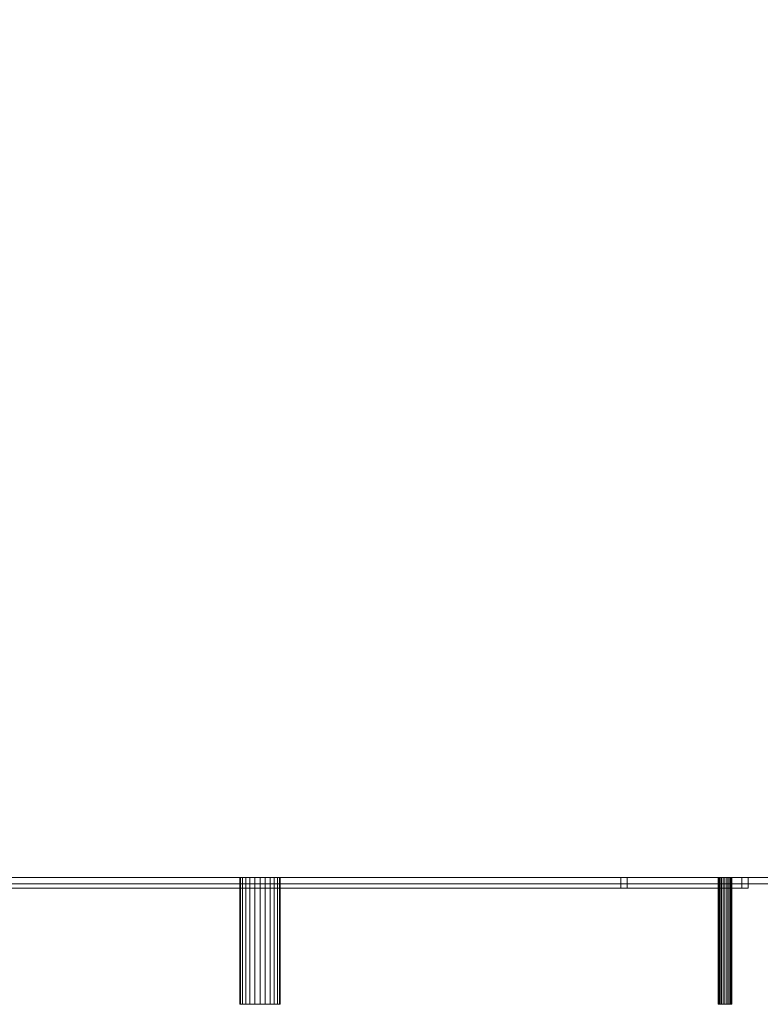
# Model space of a CAD drawing. Header units: millimetres. Extents: x -1020 to 1020, y -584 to 456.
# Tile 11 of 17: x 446 to 797, y -476 to -10. Entities that reach past the tile are written whole.
import ezdxf

# ---------------------------------------------------------------- set-up
doc = ezdxf.new("R2010")
doc.units = ezdxf.units.MM

# ---------------------------------------------------------------- blocks, each defined once
blk = doc.blocks.new('RSen_57_ME_FB_ventilation - heat reclaim_ humidification and air processing_daikin - vkm50gbmv1 - heat reclaim ventilation_ humidification and air processing_daikin_lxwxh 2038x832x387 mm-2918248-3D view')
at = {"lineweight": 18}
mesh = blk.add_polyface(dxfattribs=at)
corners = [(560, 476, 418.05), (562.47, 476, 417.72), (564.78, 476, 416.77), (566.75, 476, 415.25), (568.27, 476, 413.27), (569.22, 476, 410.97), (569.55, 476, 408.5), (569.22, 476, 406.03), (568.27, 476, 403.72), (566.75, 476, 401.75), (564.78, 476, 400.23), (562.47, 476, 399.28), (560, 476, 398.95), (557.53, 476, 399.28), (555.23, 476, 400.23), (553.25, 476, 401.75), (551.73, 476, 403.72), (550.78, 476, 406.03), (550.45, 476, 408.5), (550.78, 476, 410.97), (551.73, 476, 413.27), (553.25, 476, 415.25), (555.23, 476, 416.77), (557.53, 476, 417.72)]
mesh.append_faces([[corners[k] for k in face] for face in [(11, 9, 10), (17, 15, 16)]], dxfattribs={"vtx0": -1})
mesh.append_faces([[corners[k] for k in face] for face in [(7, 11, 3, 4), (11, 0, 2, 3)]], dxfattribs={"vtx0": -1, "vtx1": -1, "vtx3": -1})
mesh.append_faces([[corners[k] for k in face] for face in [(13, 17, 18, 23), (13, 23, 0, 11)]], dxfattribs={"vtx0": -1, "vtx2": -1, "vtx3": -1})
mesh.append_faces([[corners[k] for k in face] for face in [(17, 13, 14, 15)]], dxfattribs={"vtx0": -1, "vtx3": -1})
mesh.append_faces([[corners[k] for k in face] for face in [(19, 20, 23, 18)]], dxfattribs={"vtx1": -1, "vtx2": -1})
mesh.append_faces([[corners[k] for k in face] for face in [(0, 1, 2), (11, 12, 13), (21, 22, 23, 20)]], dxfattribs={"vtx2": -1})
mesh.append_faces([[corners[k] for k in face] for face in [(7, 8, 9, 11)]], dxfattribs={"vtx2": -1, "vtx3": -1})
mesh.append_faces([[corners[k] for k in face] for face in [(4, 5, 6, 7)]], dxfattribs={"vtx3": -1})
mesh = blk.add_polyface(dxfattribs=at)
corners = [(560, 476, 418.05), (557.53, 476, 417.72), (555.23, 476, 416.77), (553.25, 476, 415.25), (551.73, 476, 413.27), (550.78, 476, 410.97), (550.45, 476, 408.5), (550.78, 476, 406.03), (551.73, 476, 403.72), (553.25, 476, 401.75), (555.23, 476, 400.23), (557.53, 476, 399.28), (560, 476, 398.95), (560, 416, 398.95), (557.53, 416, 399.28), (555.23, 416, 400.23), (553.25, 416, 401.75), (551.73, 416, 403.72), (550.78, 416, 406.03), (550.45, 416, 408.5), (550.78, 416, 410.97), (551.73, 416, 413.27), (553.25, 416, 415.25), (555.23, 416, 416.77), (557.53, 416, 417.72), (560, 416, 418.05)]
mesh.append_faces([[corners[k] for k in face] for face in [(13, 14, 11, 12), (0, 1, 24, 25)]], dxfattribs={"vtx1": -1})
mesh.append_faces([[corners[k] for k in face] for face in [(14, 15, 10, 11), (16, 17, 8, 9), (15, 16, 9, 10), (17, 18, 7, 8), (6, 7, 18, 19), (19, 20, 5, 6), (20, 21, 4, 5), (22, 23, 2, 3), (21, 22, 3, 4), (23, 24, 1, 2)]], dxfattribs={"vtx1": -1, "vtx3": -1})
mesh = blk.add_polyface(dxfattribs=at)
corners = [(560, 476, 398.95), (562.47, 476, 399.28), (564.78, 476, 400.23), (566.75, 476, 401.75), (568.27, 476, 403.72), (569.22, 476, 406.03), (569.55, 476, 408.5), (569.22, 476, 410.97), (568.27, 476, 413.27), (566.75, 476, 415.25), (564.78, 476, 416.77), (562.47, 476, 417.72), (560, 476, 418.05), (560, 416, 418.05), (562.47, 416, 417.72), (564.78, 416, 416.77), (566.75, 416, 415.25), (568.27, 416, 413.27), (569.22, 416, 410.97), (569.55, 416, 408.5), (569.22, 416, 406.03), (568.27, 416, 403.72), (566.75, 416, 401.75), (564.78, 416, 400.23), (562.47, 416, 399.28), (560, 416, 398.95)]
mesh.append_faces([[corners[k] for k in face] for face in [(13, 14, 11, 12), (0, 1, 24, 25)]], dxfattribs={"vtx1": -1})
mesh.append_faces([[corners[k] for k in face] for face in [(14, 15, 10, 11), (16, 17, 8, 9), (15, 16, 9, 10), (17, 18, 7, 8), (6, 7, 18, 19), (19, 20, 5, 6), (20, 21, 4, 5), (22, 23, 2, 3), (21, 22, 3, 4), (23, 24, 1, 2)]], dxfattribs={"vtx1": -1, "vtx3": -1})
mesh = blk.add_polyface(dxfattribs=at)
corners = [(783.2, 476, 343), (783.09, 476, 342.17), (782.77, 476, 341.4), (782.26, 476, 340.74), (781.6, 476, 340.23), (780.83, 476, 339.91), (780, 476, 339.8), (779.17, 476, 339.91), (778.4, 476, 340.23), (777.74, 476, 340.74), (777.23, 476, 341.4), (776.91, 476, 342.17), (776.8, 476, 343), (776.91, 476, 343.83), (777.23, 476, 344.6), (777.74, 476, 345.26), (778.4, 476, 345.77), (779.17, 476, 346.09), (780, 476, 346.2), (780.83, 476, 346.09), (781.6, 476, 345.77), (782.26, 476, 345.26), (782.77, 476, 344.6), (783.09, 476, 343.83)]
mesh.append_faces([[corners[k] for k in face] for face in [(11, 9, 10), (2, 0, 1), (17, 15, 16)]], dxfattribs={"vtx0": -1})
mesh.append_faces([[corners[k] for k in face] for face in [(19, 13, 17, 18)]], dxfattribs={"vtx0": -1, "vtx1": -1})
mesh.append_faces([[corners[k] for k in face] for face in [(19, 22, 13)]], dxfattribs={"vtx0": -1, "vtx1": -1, "vtx2": -1})
mesh.append_faces([[corners[k] for k in face] for face in [(4, 7, 11, 0)]], dxfattribs={"vtx0": -1, "vtx1": -1, "vtx2": -1, "vtx3": -1})
mesh.append_faces([[corners[k] for k in face] for face in [(0, 11, 12, 13), (13, 22, 23, 0)]], dxfattribs={"vtx0": -1, "vtx3": -1})
mesh.append_faces([[corners[k] for k in face] for face in [(20, 21, 22, 19)]], dxfattribs={"vtx2": -1})
mesh.append_faces([[corners[k] for k in face] for face in [(7, 8, 9, 11), (2, 3, 4, 0), (13, 14, 15, 17)]], dxfattribs={"vtx2": -1, "vtx3": -1})
mesh.append_faces([[corners[k] for k in face] for face in [(4, 5, 6, 7)]], dxfattribs={"vtx3": -1})
mesh = blk.add_polyface(dxfattribs=at)
corners = [(776.8, 476, 343), (776.91, 476, 342.17), (777.23, 476, 341.4), (777.74, 476, 340.74), (778.4, 476, 340.23), (779.17, 476, 339.91), (780, 476, 339.8), (780.83, 476, 339.91), (781.6, 476, 340.23), (782.26, 476, 340.74), (782.77, 476, 341.4), (783.09, 476, 342.17), (783.2, 476, 343), (783.2, 416, 343), (783.09, 416, 342.17), (782.77, 416, 341.4), (782.26, 416, 340.74), (781.6, 416, 340.23), (780.83, 416, 339.91), (780, 416, 339.8), (779.17, 416, 339.91), (778.4, 416, 340.23), (777.74, 416, 340.74), (777.23, 416, 341.4), (776.91, 416, 342.17), (776.8, 416, 343)]
mesh.append_faces([[corners[k] for k in face] for face in [(13, 14, 11, 12), (0, 1, 24, 25)]], dxfattribs={"vtx1": -1})
mesh.append_faces([[corners[k] for k in face] for face in [(14, 15, 10, 11), (16, 17, 8, 9), (15, 16, 9, 10), (17, 18, 7, 8), (6, 7, 18, 19), (19, 20, 5, 6), (20, 21, 4, 5), (22, 23, 2, 3), (21, 22, 3, 4), (23, 24, 1, 2)]], dxfattribs={"vtx1": -1, "vtx3": -1})
mesh = blk.add_polyface(dxfattribs=at)
corners = [(783.2, 476, 343), (783.09, 476, 343.83), (782.77, 476, 344.6), (782.26, 476, 345.26), (781.6, 476, 345.77), (780.83, 476, 346.09), (780, 476, 346.2), (779.17, 476, 346.09), (778.4, 476, 345.77), (777.74, 476, 345.26), (777.23, 476, 344.6), (776.91, 476, 343.83), (776.8, 476, 343), (776.8, 416, 343), (776.91, 416, 343.83), (777.23, 416, 344.6), (777.74, 416, 345.26), (778.4, 416, 345.77), (779.17, 416, 346.09), (780, 416, 346.2), (780.83, 416, 346.09), (781.6, 416, 345.77), (782.26, 416, 345.26), (782.77, 416, 344.6), (783.09, 416, 343.83), (783.2, 416, 343)]
mesh.append_faces([[corners[k] for k in face] for face in [(4, 21, 22, 3), (23, 2, 3, 22)]], dxfattribs={"vtx0": -1, "vtx2": -1})
mesh.append_faces([[corners[k] for k in face] for face in [(13, 14, 11, 12)]], dxfattribs={"vtx1": -1})
mesh.append_faces([[corners[k] for k in face] for face in [(14, 15, 10, 11), (16, 17, 8, 9), (15, 16, 9, 10), (17, 18, 7, 8), (6, 7, 18, 19), (19, 20, 5, 6), (20, 21, 4, 5), (1, 2, 23, 24)]], dxfattribs={"vtx1": -1, "vtx3": -1})
mesh.append_faces([[corners[k] for k in face] for face in [(24, 25, 0, 1)]], dxfattribs={"vtx3": -1})
mesh = blk.add_polyface(dxfattribs=at)
corners = [(-845.5, 439, 0.01), (-845.45, 439.39, 0.01), (-845.3, 439.75, 0.01), (-845.06, 440.06, 0.01), (-844.75, 440.3, 0.01), (-844.39, 440.45, 0.01), (-844, 440.5, 0.01), (-843.61, 440.45, 0.01), (-843.25, 440.3, 0.01), (-842.94, 440.06, 0.01), (-842.7, 439.75, 0.01), (-842.55, 439.39, 0.01), (-842.5, 439, 0.01), (-842.55, 438.61, 0.01), (-842.7, 438.25, 0.01), (-842.94, 437.94, 0.01), (-843.25, 437.7, 0.01), (-843.61, 437.55, 0.01), (-844, 437.5, 0.01), (-844.39, 437.55, 0.01), (-844.75, 437.7, 0.01), (-845.06, 437.94, 0.01), (-845.3, 438.25, 0.01), (-845.45, 438.61, 0.01), (842.5, 439, -0.01), (842.55, 439.39, -0.01), (842.7, 439.75, -0.01), (842.94, 440.06, -0.01), (843.25, 440.3, -0.01), (843.61, 440.45, -0.01), (844, 440.5, -0.01), (844.39, 440.45, -0.01), (844.75, 440.3, -0.01), (845.06, 440.06, -0.01), (845.3, 439.75, -0.01), (845.45, 439.39, -0.01), (845.5, 439, -0.01), (845.45, 438.61, -0.01), (845.3, 438.25, -0.01), (845.06, 437.94, -0.01), (844.75, 437.7, -0.01), (844.39, 437.55, -0.01), (844, 437.5, -0.01), (843.61, 437.55, -0.01), (843.25, 437.7, -0.01), (842.94, 437.94, -0.01), (842.7, 438.25, -0.01), (842.55, 438.61, -0.01)]
mesh.append_faces([[corners[k] for k in face] for face in [(8, 6, 7), (11, 9, 10), (6, 4, 5), (4, 2, 3), (23, 21, 22), (32, 30, 31), (30, 28, 29), (27, 25, 26), (47, 45, 46), (44, 42, 43)]], dxfattribs={"vtx0": -1})
mesh.append_faces([[corners[k] for k in face] for face in [(9, 4, 8), (2, 4, 1), (28, 32, 27)]], dxfattribs={"vtx0": -1, "vtx1": -1})
mesh.append_faces([[corners[k] for k in face] for face in [(11, 13, 9), (6, 8, 4), (13, 16, 21), (20, 16, 18), (21, 23, 1), (9, 13, 21), (30, 32, 28), (42, 44, 40), (47, 25, 45)]], dxfattribs={"vtx0": -1, "vtx1": -1, "vtx2": -1})
mesh.append_faces([[corners[k] for k in face] for face in [(9, 21, 1, 4), (45, 25, 27, 39)]], dxfattribs={"vtx0": -1, "vtx1": -1, "vtx2": -1, "vtx3": -1})
mesh.append_faces([[corners[k] for k in face] for face in [(16, 20, 21)]], dxfattribs={"vtx0": -1, "vtx2": -1})
mesh.append_faces([[corners[k] for k in face] for face in [(27, 32, 33, 39)]], dxfattribs={"vtx0": -1, "vtx2": -1, "vtx3": -1})
mesh.append_faces([[corners[k] for k in face] for face in [(0, 1, 23), (19, 20, 18), (24, 25, 47)]], dxfattribs={"vtx1": -1})
mesh.append_faces([[corners[k] for k in face] for face in [(39, 40, 44, 45)]], dxfattribs={"vtx1": -1, "vtx3": -1})
mesh.append_faces([[corners[k] for k in face] for face in [(11, 12, 13), (16, 17, 18), (35, 36, 37), (40, 41, 42)]], dxfattribs={"vtx2": -1})
mesh.append_faces([[corners[k] for k in face] for face in [(33, 34, 35, 37), (37, 38, 39, 33)]], dxfattribs={"vtx2": -1, "vtx3": -1})
mesh.append_faces([[corners[k] for k in face] for face in [(13, 14, 15, 16)]], dxfattribs={"vtx3": -1})
mesh = blk.add_polyface(dxfattribs=at)
corners = [(-845.5, 439, 230.01), (-845.45, 438.61, 230.01), (-845.3, 438.25, 230.01), (-845.06, 437.94, 230.01), (-844.75, 437.7, 230.01), (-844.39, 437.55, 230.01), (-844, 437.5, 230.01), (-843.61, 437.55, 230.01), (-843.25, 437.7, 230.01), (-842.94, 437.94, 230.01), (-842.7, 438.25, 230.01), (-842.55, 438.61, 230.01), (-842.5, 439, 230.01), (-842.55, 439.39, 230.01), (-842.7, 439.75, 230.01), (-842.94, 440.06, 230.01), (-843.25, 440.3, 230.01), (-843.61, 440.45, 230.01), (-844, 440.5, 230.01), (-844.39, 440.45, 230.01), (-844.75, 440.3, 230.01), (-845.06, 440.06, 230.01), (-845.3, 439.75, 230.01), (-845.45, 439.39, 230.01), (842.5, 439, 229.99), (842.55, 438.61, 229.99), (842.7, 438.25, 229.99), (842.94, 437.94, 229.99), (843.25, 437.7, 229.99), (843.61, 437.55, 229.99), (844, 437.5, 229.99), (844.39, 437.55, 229.99), (844.75, 437.7, 229.99), (845.06, 437.94, 229.99), (845.3, 438.25, 229.99), (845.45, 438.61, 229.99), (845.5, 439, 229.99), (845.45, 439.39, 229.99), (845.3, 439.75, 229.99), (845.06, 440.06, 229.99), (844.75, 440.3, 229.99), (844.39, 440.45, 229.99), (844, 440.5, 229.99), (843.61, 440.45, 229.99), (843.25, 440.3, 229.99), (842.94, 440.06, 229.99), (842.7, 439.75, 229.99), (842.55, 439.39, 229.99)]
mesh.append_faces([[corners[k] for k in face] for face in [(8, 6, 7), (11, 9, 10), (6, 4, 5), (22, 20, 21), (32, 30, 31), (35, 33, 34), (30, 28, 29), (47, 45, 46), (44, 42, 43)]], dxfattribs={"vtx0": -1})
mesh.append_faces([[corners[k] for k in face] for face in [(4, 8, 3), (23, 20, 22), (33, 27, 32), (28, 32, 27)]], dxfattribs={"vtx0": -1, "vtx1": -1})
mesh.append_faces([[corners[k] for k in face] for face in [(3, 8, 11), (11, 15, 3), (6, 8, 4), (3, 15, 23), (18, 20, 16), (23, 15, 20), (11, 13, 15), (30, 32, 28), (42, 44, 40)]], dxfattribs={"vtx0": -1, "vtx1": -1, "vtx2": -1})
mesh.append_faces([[corners[k] for k in face] for face in [(27, 33, 39, 45), (33, 35, 37, 39)]], dxfattribs={"vtx0": -1, "vtx1": -1, "vtx2": -1, "vtx3": -1})
mesh.append_faces([[corners[k] for k in face] for face in [(11, 8, 9), (39, 44, 45)]], dxfattribs={"vtx0": -1, "vtx2": -1})
mesh.append_faces([[corners[k] for k in face] for face in [(0, 1, 23), (19, 20, 18)]], dxfattribs={"vtx1": -1})
mesh.append_faces([[corners[k] for k in face] for face in [(15, 16, 20), (39, 40, 44)]], dxfattribs={"vtx1": -1, "vtx2": -1})
mesh.append_faces([[corners[k] for k in face] for face in [(11, 12, 13), (13, 14, 15), (16, 17, 18), (35, 36, 37), (37, 38, 39), (40, 41, 42)]], dxfattribs={"vtx2": -1})
mesh.append_faces([[corners[k] for k in face] for face in [(1, 2, 3, 23), (25, 26, 27, 45), (47, 24, 25, 45)]], dxfattribs={"vtx2": -1, "vtx3": -1})
mesh = blk.add_polyface(dxfattribs=at)
corners = [(560, 416, 418.05), (557.53, 416, 417.72), (555.23, 416, 416.77), (553.25, 416, 415.25), (551.73, 416, 413.27), (550.78, 416, 410.97), (550.45, 416, 408.5), (550.78, 416, 406.03), (551.73, 416, 403.72), (553.25, 416, 401.75), (555.23, 416, 400.23), (557.53, 416, 399.28), (560, 416, 398.95), (562.47, 416, 399.28), (564.78, 416, 400.23), (566.75, 416, 401.75), (568.27, 416, 403.72), (569.22, 416, 406.03), (569.55, 416, 408.5), (569.22, 416, 410.97), (568.27, 416, 413.27), (566.75, 416, 415.25), (564.78, 416, 416.77), (562.47, 416, 417.72)]
mesh.append_faces([[corners[k] for k in face] for face in [(3, 1, 2), (15, 13, 14)]], dxfattribs={"vtx0": -1})
mesh.append_faces([[corners[k] for k in face] for face in [(6, 11, 1, 5)]], dxfattribs={"vtx0": -1, "vtx1": -1, "vtx2": -1})
mesh.append_faces([[corners[k] for k in face] for face in [(21, 1, 13, 15)]], dxfattribs={"vtx0": -1, "vtx1": -1, "vtx2": -1, "vtx3": -1})
mesh.append_faces([[corners[k] for k in face] for face in [(11, 6, 7, 8), (1, 3, 4, 5), (1, 11, 12, 13)]], dxfattribs={"vtx0": -1, "vtx3": -1})
mesh.append_faces([[corners[k] for k in face] for face in [(10, 11, 8, 9)]], dxfattribs={"vtx1": -1})
mesh.append_faces([[corners[k] for k in face] for face in [(21, 22, 1), (20, 21, 17)]], dxfattribs={"vtx1": -1, "vtx2": -1})
mesh.append_faces([[corners[k] for k in face] for face in [(23, 0, 1, 22), (18, 19, 20, 17)]], dxfattribs={"vtx2": -1})
mesh.append_faces([[corners[k] for k in face] for face in [(15, 16, 17, 21)]], dxfattribs={"vtx2": -1, "vtx3": -1})
mesh = blk.add_polyface(dxfattribs=at)
corners = [(783.2, 416, 343), (783.09, 416, 343.83), (782.77, 416, 344.6), (782.26, 416, 345.26), (781.6, 416, 345.77), (780.83, 416, 346.09), (780, 416, 346.2), (779.17, 416, 346.09), (778.4, 416, 345.77), (777.74, 416, 345.26), (777.23, 416, 344.6), (776.91, 416, 343.83), (776.8, 416, 343), (776.91, 416, 342.17), (777.23, 416, 341.4), (777.74, 416, 340.74), (778.4, 416, 340.23), (779.17, 416, 339.91), (780, 416, 339.8), (780.83, 416, 339.91), (781.6, 416, 340.23), (782.26, 416, 340.74), (782.77, 416, 341.4), (783.09, 416, 342.17)]
mesh.append_faces([[corners[k] for k in face] for face in [(7, 5, 6), (9, 7, 8), (22, 20, 21)]], dxfattribs={"vtx0": -1})
mesh.append_faces([[corners[k] for k in face] for face in [(7, 11, 2, 5), (0, 11, 13, 20)]], dxfattribs={"vtx0": -1, "vtx1": -1, "vtx2": -1, "vtx3": -1})
mesh.append_faces([[corners[k] for k in face] for face in [(12, 13, 11)]], dxfattribs={"vtx1": -1})
mesh.append_faces([[corners[k] for k in face] for face in [(1, 2, 11, 0)]], dxfattribs={"vtx1": -1, "vtx2": -1})
mesh.append_faces([[corners[k] for k in face] for face in [(13, 14, 17, 20)]], dxfattribs={"vtx1": -1, "vtx2": -1, "vtx3": -1})
mesh.append_faces([[corners[k] for k in face] for face in [(15, 16, 17, 14), (18, 19, 20, 17)]], dxfattribs={"vtx2": -1})
mesh.append_faces([[corners[k] for k in face] for face in [(9, 10, 11, 7), (22, 23, 0, 20)]], dxfattribs={"vtx2": -1, "vtx3": -1})
mesh.append_faces([[corners[k] for k in face] for face in [(2, 3, 4, 5)]], dxfattribs={"vtx3": -1})
blk = doc.blocks.new('RSen_57_ME_FB_SOg - vkm50gbmv1 - SH_daikin_tbq - standard-2917892-3D view')
at = {"lineweight": 18}
mesh = blk.add_polyface(dxfattribs=at)
corners = [(-882, 416, 387), (-882, -416, 387), (882, -416, 387), (882, 416, 387)]
mesh.append_faces([[corners[k] for k in face] for face in [(0, 1, 2, 3)]])
mesh = blk.add_polyface(dxfattribs=at)
corners = [(882, -416), (-882, -416), (-882, 416), (882, 416)]
mesh.append_faces([[corners[k] for k in face] for face in [(0, 1, 2, 3)]])
mesh = blk.add_polyface(dxfattribs=at)
corners = [(-882, -416), (-882, -416, 387), (-299.46, -416, 387), (-299.46, -416)]
mesh.append_faces([[corners[k] for k in face] for face in [(0, 1, 2, 3)]])
mesh = blk.add_polyface(dxfattribs=at)
corners = [(-882, -419), (-882, -416), (-299.46, -416), (-299.46, -419)]
mesh.append_faces([[corners[k] for k in face] for face in [(0, 1, 2, 3)]])
mesh = blk.add_polyface(dxfattribs=at)
corners = [(-299.46, -419, 387), (-299.46, -416, 387), (-882, -416, 387), (-882, -419, 387)]
mesh.append_faces([[corners[k] for k in face] for face in [(0, 1, 2, 3)]])
mesh = blk.add_polyface(dxfattribs=at)
corners = [(-882, -416, 387), (-882, -416), (882, -416), (882, -416, 387)]
mesh.append_faces([[corners[k] for k in face] for face in [(0, 1, 2, 3)]])
mesh = blk.add_polyface(dxfattribs=at)
corners = [(-299.46, -419, 387), (-882, -419, 387), (-882, -419), (-299.46, -419)]
mesh.append_faces([[corners[k] for k in face] for face in [(0, 1, 2, 3)]])
mesh = blk.add_polyface(dxfattribs=at)
corners = [(-791, -416, 201.41), (-733.8, -416, 201.41), (-733.8, -416, 333.41), (-299.46, -416, 333.41), (-299.46, -416, 330.41), (-730.8, -416, 330.41), (-730.8, -416, 198.41), (-788, -416, 198.41), (-788, -416), (-791, -416)]
mesh.append_faces([[corners[k] for k in face] for face in [(1, 6, 7, 0)]], dxfattribs={"vtx0": -1, "vtx2": -1})
mesh.append_faces([[corners[k] for k in face] for face in [(5, 6, 1, 2)]], dxfattribs={"vtx1": -1, "vtx3": -1})
mesh.append_faces([[corners[k] for k in face] for face in [(3, 4, 5, 2)]], dxfattribs={"vtx2": -1})
mesh.append_faces([[corners[k] for k in face] for face in [(7, 8, 9, 0)]], dxfattribs={"vtx3": -1})
mesh = blk.add_polyface(dxfattribs=at)
corners = [(-791, -421, 201.41), (-791, -416, 201.41), (-791, -416), (-791, -421)]
mesh.append_faces([[corners[k] for k in face] for face in [(0, 1, 2, 3)]])
mesh = blk.add_polyface(dxfattribs=at)
corners = [(-791, -421), (-791, -416), (-788, -416), (-788, -421)]
mesh.append_faces([[corners[k] for k in face] for face in [(0, 1, 2, 3)]])
mesh = blk.add_polyface(dxfattribs=at)
corners = [(-733.8, -421, 201.41), (-733.8, -416, 201.41), (-791, -416, 201.41), (-791, -421, 201.41)]
mesh.append_faces([[corners[k] for k in face] for face in [(0, 1, 2, 3)]])
mesh = blk.add_polyface(dxfattribs=at)
corners = [(-788, -421), (-788, -416), (-788, -416, 198.41), (-788, -421, 198.41)]
mesh.append_faces([[corners[k] for k in face] for face in [(0, 1, 2, 3)]])
mesh = blk.add_polyface(dxfattribs=at)
corners = [(-788, -421, 198.41), (-788, -416, 198.41), (-730.8, -416, 198.41), (-730.8, -421, 198.41)]
mesh.append_faces([[corners[k] for k in face] for face in [(0, 1, 2, 3)]])
mesh = blk.add_polyface(dxfattribs=at)
corners = [(-299.46, -421, 333.41), (-299.46, -416, 333.41), (-733.8, -416, 333.41), (-733.8, -421, 333.41)]
mesh.append_faces([[corners[k] for k in face] for face in [(0, 1, 2, 3)]])
mesh = blk.add_polyface(dxfattribs=at)
corners = [(-733.8, -421, 333.41), (-733.8, -416, 333.41), (-733.8, -416, 201.41), (-733.8, -421, 201.41)]
mesh.append_faces([[corners[k] for k in face] for face in [(0, 1, 2, 3)]])
mesh = blk.add_polyface(dxfattribs=at)
corners = [(-730.8, -421, 198.41), (-730.8, -416, 198.41), (-730.8, -416, 330.41), (-730.8, -421, 330.41)]
mesh.append_faces([[corners[k] for k in face] for face in [(0, 1, 2, 3)]])
mesh = blk.add_polyface(dxfattribs=at)
corners = [(-730.8, -421, 330.41), (-730.8, -416, 330.41), (-299.46, -416, 330.41), (-299.46, -421, 330.41)]
mesh.append_faces([[corners[k] for k in face] for face in [(0, 1, 2, 3)]])
mesh = blk.add_polyface(dxfattribs=at)
corners = [(-791, -421, 201.41), (-791, -421), (-788, -421), (-788, -421, 198.41), (-730.8, -421, 198.41), (-730.8, -421, 330.41), (-299.46, -421, 330.41), (-299.46, -421, 333.41), (-733.8, -421, 333.41), (-733.8, -421, 201.41)]
mesh.append_faces([[corners[k] for k in face] for face in [(5, 8, 9, 4)]], dxfattribs={"vtx0": -1, "vtx2": -1})
mesh.append_faces([[corners[k] for k in face] for face in [(3, 4, 9, 0)]], dxfattribs={"vtx1": -1, "vtx3": -1})
mesh.append_faces([[corners[k] for k in face] for face in [(1, 2, 3, 0)]], dxfattribs={"vtx2": -1})
mesh.append_faces([[corners[k] for k in face] for face in [(5, 6, 7, 8)]], dxfattribs={"vtx3": -1})

msp = doc.modelspace()

# ---------------------------------------------------------------- block references
at = {"lineweight": 18, "extrusion": (1.74533e-05, 0, -1)}
msp.add_blockref('RSen_57_ME_FB_SOg - vkm50gbmv1 - SH_daikin_tbq - standard-2917892-3D view', (0, 0, 50), dxfattribs=at)
at = {"lineweight": 18, "extrusion": (0, 0, -1), "rotation": 180}
msp.add_blockref('RSen_57_ME_FB_ventilation - heat reclaim_ humidification and air processing_daikin - vkm50gbmv1 - heat reclaim ventilation_ humidification and air processing_daikin_lxwxh 2038x832x387 mm-2918248-3D view', (0, 0), dxfattribs=at)

doc.saveas('drawing.dxf')
